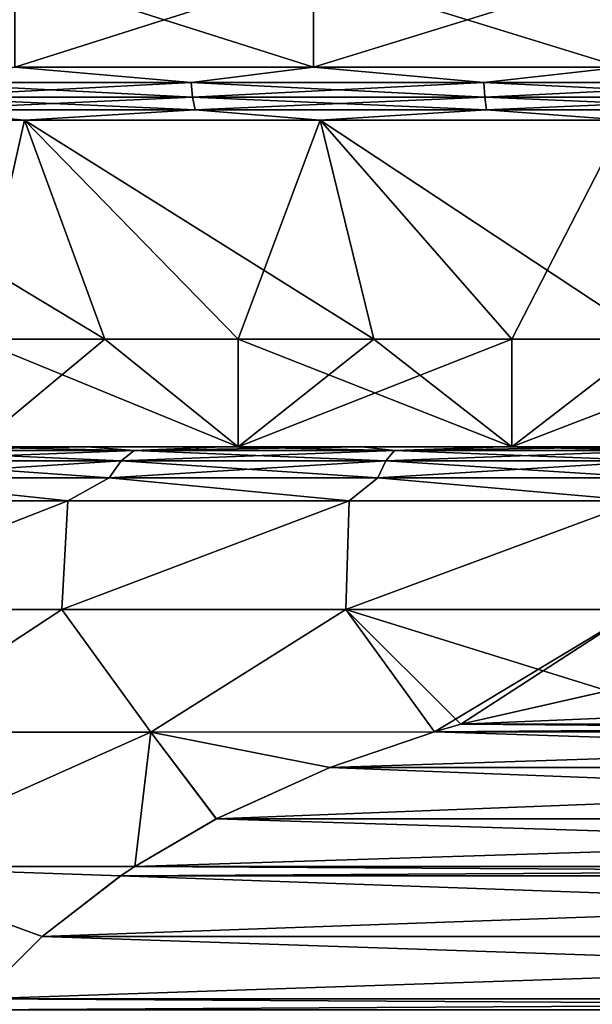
# Model space of a CAD drawing. Header units: millimetres. Extents: x -139 to 106, y -8 to 139.
# Tile 146 of 256: x -80.73 to -78.08, y 41.96 to 46.52. Entities that reach past the tile are written whole.
import ezdxf

# ---------------------------------------------------------------- set-up
doc = ezdxf.new("R2010")
doc.units = ezdxf.units.MM
doc.header["$LTSCALE"] = 53.842063
for name, color, linetype in [('182', 7, 'CONTINUOUS'), ('183', 7, 'CONTINUOUS'), ('184', 7, 'CONTINUOUS'), ('185', 7, 'CONTINUOUS'), ('186', 7, 'CONTINUOUS'), ('187', 7, 'CONTINUOUS'), ('188', 7, 'CONTINUOUS'), ('189', 7, 'CONTINUOUS'), ('394', 7, 'CONTINUOUS'), ('397', 7, 'CONTINUOUS'), ('401', 7, 'CONTINUOUS'), ('402', 7, 'CONTINUOUS'), ('405', 7, 'CONTINUOUS')]:
    doc.layers.add(name, color=color, linetype=linetype)

msp = doc.modelspace()

# ---------------------------------------------------------------- linework, layer by layer
at = {"layer": '182', "color": 7, "linetype": 'CONTINUOUS', "true_color": 0x009900}
for points in [[(-80.7552, 46.7379, -11.2202), (-79.3718, 46.7379, -11.6513), (-80.7552, 46.2969, -11.2202), (-80.7552, 46.7379, -11.2202)], [(-80.7552, 46.2969, -11.2202), (-79.3718, 46.7379, -11.6513), (-79.3718, 46.2969, -11.6513), (-80.7552, 46.2969, -11.2202)], [(-79.3718, 46.7379, -11.6513), (-77.9464, 46.7379, -11.9125), (-79.3718, 46.2969, -11.6513), (-79.3718, 46.7379, -11.6513)], [(-79.3718, 46.2969, -11.6513), (-77.9464, 46.7379, -11.9125), (-77.9464, 46.2969, -11.9125), (-79.3718, 46.2969, -11.6513)]]:
    msp.add_3dface(points, dxfattribs=at)
at = {"layer": '183', "color": 7, "linetype": 'CONTINUOUS', "true_color": 0x009900}
for points in [[(-79.3718, 46.7379, 11.6513), (-80.7553, 46.7379, 11.2202), (-79.3718, 46.2969, 11.6513), (-79.3718, 46.7379, 11.6513)], [(-79.3718, 46.2969, 11.6513), (-80.7553, 46.7379, 11.2202), (-80.7553, 46.2969, 11.2202), (-79.3718, 46.2969, 11.6513)], [(-77.9464, 46.7379, 11.9125), (-79.3718, 46.7379, 11.6513), (-77.9464, 46.2969, 11.9125), (-77.9464, 46.7379, 11.9125)], [(-77.9464, 46.2969, 11.9125), (-79.3718, 46.7379, 11.6513), (-79.3718, 46.2969, 11.6513), (-77.9464, 46.2969, 11.9125)]]:
    msp.add_3dface(points, dxfattribs=at)
at = {"layer": '184', "color": 7, "linetype": 'CONTINUOUS', "true_color": 0x009900}
for points in [[(-79.9392, 46.2258, 11.4877), (-80.7553, 46.2969, 11.2202), (-81.2496, 46.2258, 11.0107), (-79.9392, 46.2258, 11.4877)], [(-79.3718, 46.2969, 11.6513), (-80.7553, 46.2969, 11.2202), (-79.9392, 46.2258, 11.4877), (-79.3718, 46.2969, 11.6513)], [(-78.5823, 46.2258, 11.8093), (-79.3718, 46.2969, 11.6513), (-79.9392, 46.2258, 11.4877), (-78.5823, 46.2258, 11.8093)], [(-77.9464, 46.2969, 11.9125), (-79.3718, 46.2969, 11.6513), (-78.5823, 46.2258, 11.8093), (-77.9464, 46.2969, 11.9125)], [(-77.1972, 46.2258, 11.9711), (-77.9464, 46.2969, 11.9125), (-78.5823, 46.2258, 11.8093), (-77.1972, 46.2258, 11.9711)], [(-79.9392, 46.2258, 11.4877), (-81.2496, 46.2258, 11.0107), (-79.9319, 46.1585, 11.4634), (-79.9392, 46.2258, 11.4877)], [(-81.2496, 46.2258, 11.0107), (-81.2395, 46.1585, 10.9875), (-79.9319, 46.1585, 11.4634), (-81.2496, 46.2258, 11.0107)], [(-78.5823, 46.2258, 11.8093), (-79.9392, 46.2258, 11.4877), (-78.5779, 46.1585, 11.7843), (-78.5823, 46.2258, 11.8093)], [(-79.9392, 46.2258, 11.4877), (-79.9319, 46.1585, 11.4634), (-78.5779, 46.1585, 11.7843), (-79.9392, 46.2258, 11.4877)], [(-77.1972, 46.2258, 11.9711), (-78.5823, 46.2258, 11.8093), (-77.1958, 46.1585, 11.9459), (-77.1972, 46.2258, 11.9711)], [(-78.5823, 46.2258, 11.8093), (-78.5779, 46.1585, 11.7843), (-77.1958, 46.1585, 11.9459), (-78.5823, 46.2258, 11.8093)], [(-81.2235, 46.0991, 10.9502), (-79.9203, 46.0991, 11.4246), (-81.2395, 46.1585, 10.9875), (-81.2235, 46.0991, 10.9502)], [(-81.2395, 46.1585, 10.9875), (-79.9203, 46.0991, 11.4246), (-79.9319, 46.1585, 11.4634), (-81.2395, 46.1585, 10.9875)], [(-79.9203, 46.0991, 11.4246), (-78.5709, 46.0991, 11.7444), (-79.9319, 46.1585, 11.4634), (-79.9203, 46.0991, 11.4246)], [(-79.9319, 46.1585, 11.4634), (-78.5709, 46.0991, 11.7444), (-78.5779, 46.1585, 11.7843), (-79.9319, 46.1585, 11.4634)], [(-78.5709, 46.0991, 11.7444), (-77.1934, 46.0991, 11.9054), (-78.5779, 46.1585, 11.7843), (-78.5709, 46.0991, 11.7444)], [(-78.5779, 46.1585, 11.7843), (-77.1934, 46.0991, 11.9054), (-77.1958, 46.1585, 11.9459), (-78.5779, 46.1585, 11.7843)], [(-82.0172, 46.0512, 10.5122), (-80.7099, 46.0512, 11.1006), (-81.2235, 46.0991, 10.9502), (-82.0172, 46.0512, 10.5122)], [(-81.2235, 46.0991, 10.9502), (-80.7099, 46.0512, 11.1006), (-79.9203, 46.0991, 11.4246), (-81.2235, 46.0991, 10.9502)], [(-80.7099, 46.0512, 11.1006), (-79.3412, 46.0512, 11.5271), (-79.9203, 46.0991, 11.4246), (-80.7099, 46.0512, 11.1006)], [(-79.9203, 46.0991, 11.4246), (-79.3412, 46.0512, 11.5271), (-78.5709, 46.0991, 11.7444), (-79.9203, 46.0991, 11.4246)], [(-79.3412, 46.0512, 11.5271), (-77.931, 46.0512, 11.7855), (-78.5709, 46.0991, 11.7444), (-79.3412, 46.0512, 11.5271)], [(-78.5709, 46.0991, 11.7444), (-77.931, 46.0512, 11.7855), (-77.1934, 46.0991, 11.9054), (-78.5709, 46.0991, 11.7444)]]:
    msp.add_3dface(points, dxfattribs=at)
at = {"layer": '185', "color": 7, "linetype": 'CONTINUOUS', "true_color": 0x009900}
for points in [[(-81.2496, 46.2258, -11.0107), (-80.7552, 46.2969, -11.2202), (-79.9392, 46.2258, -11.4877), (-81.2496, 46.2258, -11.0107)], [(-80.7552, 46.2969, -11.2202), (-79.3718, 46.2969, -11.6513), (-79.9392, 46.2258, -11.4877), (-80.7552, 46.2969, -11.2202)], [(-79.9392, 46.2258, -11.4877), (-79.3718, 46.2969, -11.6513), (-78.5823, 46.2258, -11.8093), (-79.9392, 46.2258, -11.4877)], [(-79.3718, 46.2969, -11.6513), (-77.9464, 46.2969, -11.9125), (-78.5823, 46.2258, -11.8093), (-79.3718, 46.2969, -11.6513)], [(-78.5823, 46.2258, -11.8093), (-77.9464, 46.2969, -11.9125), (-77.1972, 46.2258, -11.9711), (-78.5823, 46.2258, -11.8093)], [(-81.2496, 46.2258, -11.0107), (-79.9392, 46.2258, -11.4877), (-81.2395, 46.1585, -10.9875), (-81.2496, 46.2258, -11.0107)], [(-79.9392, 46.2258, -11.4877), (-79.9319, 46.1585, -11.4634), (-81.2395, 46.1585, -10.9875), (-79.9392, 46.2258, -11.4877)], [(-79.9392, 46.2258, -11.4877), (-78.5823, 46.2258, -11.8093), (-79.9319, 46.1585, -11.4634), (-79.9392, 46.2258, -11.4877)], [(-78.5823, 46.2258, -11.8093), (-78.5779, 46.1585, -11.7843), (-79.9319, 46.1585, -11.4634), (-78.5823, 46.2258, -11.8093)], [(-78.5823, 46.2258, -11.8093), (-77.1972, 46.2258, -11.9711), (-78.5779, 46.1585, -11.7843), (-78.5823, 46.2258, -11.8093)], [(-77.1972, 46.2258, -11.9711), (-77.1958, 46.1585, -11.9459), (-78.5779, 46.1585, -11.7843), (-77.1972, 46.2258, -11.9711)], [(-79.9319, 46.1585, -11.4634), (-81.2235, 46.0991, -10.9502), (-81.2395, 46.1585, -10.9875), (-79.9319, 46.1585, -11.4634)], [(-79.9203, 46.0991, -11.4246), (-81.2235, 46.0991, -10.9502), (-79.9319, 46.1585, -11.4634), (-79.9203, 46.0991, -11.4246)], [(-78.5779, 46.1585, -11.7843), (-79.9203, 46.0991, -11.4246), (-79.9319, 46.1585, -11.4634), (-78.5779, 46.1585, -11.7843)], [(-78.5709, 46.0991, -11.7444), (-79.9203, 46.0991, -11.4246), (-78.5779, 46.1585, -11.7843), (-78.5709, 46.0991, -11.7444)], [(-77.1958, 46.1585, -11.9459), (-78.5709, 46.0991, -11.7444), (-78.5779, 46.1585, -11.7843), (-77.1958, 46.1585, -11.9459)], [(-77.1934, 46.0991, -11.9054), (-78.5709, 46.0991, -11.7444), (-77.1958, 46.1585, -11.9459), (-77.1934, 46.0991, -11.9054)], [(-80.7099, 46.0512, -11.1006), (-82.0172, 46.0512, -10.5122), (-81.2235, 46.0991, -10.9502), (-80.7099, 46.0512, -11.1006)], [(-79.9203, 46.0991, -11.4246), (-80.7099, 46.0512, -11.1006), (-81.2235, 46.0991, -10.9502), (-79.9203, 46.0991, -11.4246)], [(-79.3412, 46.0512, -11.5271), (-80.7099, 46.0512, -11.1006), (-79.9203, 46.0991, -11.4246), (-79.3412, 46.0512, -11.5271)], [(-78.5709, 46.0991, -11.7444), (-79.3412, 46.0512, -11.5271), (-79.9203, 46.0991, -11.4246), (-78.5709, 46.0991, -11.7444)], [(-77.931, 46.0512, -11.7855), (-79.3412, 46.0512, -11.5271), (-78.5709, 46.0991, -11.7444), (-77.931, 46.0512, -11.7855)], [(-77.1934, 46.0991, -11.9054), (-77.931, 46.0512, -11.7855), (-78.5709, 46.0991, -11.7444), (-77.1934, 46.0991, -11.9054)]]:
    msp.add_3dface(points, dxfattribs=at)
at = {"layer": '186', "color": 7, "linetype": 'CONTINUOUS', "true_color": 0x009900}
for points in [[(-82.0172, 46.0512, -10.5122), (-80.7099, 46.0512, -11.1006), (-80.9386, 45.0379, -9.4329), (-82.0172, 46.0512, -10.5122)], [(-80.9386, 45.0379, -9.4329), (-80.7099, 46.0512, -11.1006), (-80.3379, 45.0379, -9.6929), (-80.9386, 45.0379, -9.4329)], [(-80.7099, 46.0512, -11.1006), (-79.3412, 46.0512, -11.5271), (-79.7214, 45.0379, -9.9148), (-80.7099, 46.0512, -11.1006)], [(-80.3379, 45.0379, -9.6929), (-80.7099, 46.0512, -11.1006), (-79.7214, 45.0379, -9.9148), (-80.3379, 45.0379, -9.6929)], [(-79.7214, 45.0379, -9.9148), (-79.3412, 46.0512, -11.5271), (-79.0926, 45.0379, -10.0975), (-79.7214, 45.0379, -9.9148)], [(-79.3412, 46.0512, -11.5271), (-77.931, 46.0512, -11.7855), (-78.4536, 45.0379, -10.2403), (-79.3412, 46.0512, -11.5271)], [(-79.0926, 45.0379, -10.0975), (-79.3412, 46.0512, -11.5271), (-78.4536, 45.0379, -10.2403), (-79.0926, 45.0379, -10.0975)], [(-78.4536, 45.0379, -10.2403), (-77.931, 46.0512, -11.7855), (-77.8064, 45.0379, -10.3428), (-78.4536, 45.0379, -10.2403)]]:
    msp.add_3dface(points, dxfattribs=at)
at = {"layer": '187', "color": 7, "linetype": 'CONTINUOUS', "true_color": 0x009900}
for points in [[(-80.7099, 46.0512, 11.1006), (-82.0172, 46.0512, 10.5122), (-80.3379, 45.0379, 9.6929), (-80.7099, 46.0512, 11.1006)], [(-80.3379, 45.0379, 9.6929), (-82.0172, 46.0512, 10.5122), (-80.9386, 45.0379, 9.4329), (-80.3379, 45.0379, 9.6929)], [(-79.3412, 46.0512, 11.5271), (-80.7099, 46.0512, 11.1006), (-79.0926, 45.0379, 10.0975), (-79.3412, 46.0512, 11.5271)], [(-79.0926, 45.0379, 10.0975), (-80.7099, 46.0512, 11.1006), (-79.7214, 45.0379, 9.9148), (-79.0926, 45.0379, 10.0975)], [(-79.7214, 45.0379, 9.9148), (-80.7099, 46.0512, 11.1006), (-80.3379, 45.0379, 9.6929), (-79.7214, 45.0379, 9.9148)], [(-77.931, 46.0512, 11.7855), (-79.3412, 46.0512, 11.5271), (-77.8064, 45.0379, 10.3428), (-77.931, 46.0512, 11.7855)], [(-77.8064, 45.0379, 10.3428), (-79.3412, 46.0512, 11.5271), (-78.4536, 45.0379, 10.2403), (-77.8064, 45.0379, 10.3428)], [(-78.4536, 45.0379, 10.2403), (-79.3412, 46.0512, 11.5271), (-79.0926, 45.0379, 10.0975), (-78.4536, 45.0379, 10.2403)]]:
    msp.add_3dface(points, dxfattribs=at)
at = {"layer": '188', "color": 7, "linetype": 'CONTINUOUS', "true_color": 0x009900}
for points in [[(-79.7215, 44.5379, 9.9148), (-80.9386, 45.0379, 9.4329), (-80.9388, 44.5379, 9.4328), (-79.7215, 44.5379, 9.9148)], [(-80.3379, 45.0379, 9.6929), (-80.9386, 45.0379, 9.4329), (-79.7215, 44.5379, 9.9148), (-80.3379, 45.0379, 9.6929)], [(-79.7214, 45.0379, 9.9148), (-80.3379, 45.0379, 9.6929), (-79.7215, 44.5379, 9.9148), (-79.7214, 45.0379, 9.9148)], [(-78.4535, 44.5379, 10.2403), (-79.7214, 45.0379, 9.9148), (-79.7215, 44.5379, 9.9148), (-78.4535, 44.5379, 10.2403)], [(-79.0926, 45.0379, 10.0975), (-79.7214, 45.0379, 9.9148), (-78.4535, 44.5379, 10.2403), (-79.0926, 45.0379, 10.0975)], [(-78.4536, 45.0379, 10.2403), (-79.0926, 45.0379, 10.0975), (-78.4535, 44.5379, 10.2403), (-78.4536, 45.0379, 10.2403)], [(-77.8064, 45.0379, 10.3428), (-78.4536, 45.0379, 10.2403), (-78.4535, 44.5379, 10.2403), (-77.8064, 45.0379, 10.3428)], [(-77.1546, 44.5379, 10.4044), (-77.8064, 45.0379, 10.3428), (-78.4535, 44.5379, 10.2403), (-77.1546, 44.5379, 10.4044)]]:
    msp.add_3dface(points, dxfattribs=at)
at = {"layer": '189', "color": 7, "linetype": 'CONTINUOUS', "true_color": 0x009900}
for points in [[(-80.9386, 45.0379, -9.4329), (-80.3379, 45.0379, -9.6929), (-80.9388, 44.5379, -9.4328), (-80.9386, 45.0379, -9.4329)], [(-80.9388, 44.5379, -9.4328), (-80.3379, 45.0379, -9.6929), (-79.7215, 44.5379, -9.9148), (-80.9388, 44.5379, -9.4328)], [(-80.3379, 45.0379, -9.6929), (-79.7214, 45.0379, -9.9148), (-79.7215, 44.5379, -9.9148), (-80.3379, 45.0379, -9.6929)], [(-79.7214, 45.0379, -9.9148), (-79.0926, 45.0379, -10.0975), (-79.7215, 44.5379, -9.9148), (-79.7214, 45.0379, -9.9148)], [(-79.0926, 45.0379, -10.0975), (-78.4536, 45.0379, -10.2403), (-79.7215, 44.5379, -9.9148), (-79.0926, 45.0379, -10.0975)], [(-79.7215, 44.5379, -9.9148), (-78.4536, 45.0379, -10.2403), (-78.4535, 44.5379, -10.2403), (-79.7215, 44.5379, -9.9148)], [(-78.4536, 45.0379, -10.2403), (-77.8064, 45.0379, -10.3428), (-78.4535, 44.5379, -10.2403), (-78.4536, 45.0379, -10.2403)], [(-77.8064, 45.0379, -10.3428), (-77.1547, 45.0379, -10.4044), (-78.4535, 44.5379, -10.2403), (-77.8064, 45.0379, -10.3428)], [(-78.4535, 44.5379, -10.2403), (-77.1547, 45.0379, -10.4044), (-77.1546, 44.5379, -10.4044), (-78.4535, 44.5379, -10.2403)]]:
    msp.add_3dface(points, dxfattribs=at)
at = {"layer": '394', "linetype": 'CONTINUOUS'}
for points in [[(-80.4198, 44.5379, 9.8978), (-80.9388, 44.5379, 9.4328), (-81.0337, 44.5379, 9.6321), (-80.4198, 44.5379, 9.8978)], [(-81.0337, 44.5379, -9.6321), (-80.9388, 44.5379, -9.4328), (-80.4198, 44.5379, -9.8978), (-81.0337, 44.5379, -9.6321)], [(-79.7215, 44.5379, 9.9148), (-80.9388, 44.5379, 9.4328), (-79.7904, 44.5379, 10.1245), (-79.7215, 44.5379, 9.9148)], [(-79.7904, 44.5379, 10.1245), (-80.9388, 44.5379, 9.4328), (-80.4198, 44.5379, 9.8978), (-79.7904, 44.5379, 10.1245)], [(-80.9388, 44.5379, -9.4328), (-79.7215, 44.5379, -9.9148), (-80.4198, 44.5379, -9.8978), (-80.9388, 44.5379, -9.4328)], [(-80.4198, 44.5379, -9.8978), (-79.7215, 44.5379, -9.9148), (-79.7904, 44.5379, -10.1245), (-80.4198, 44.5379, -9.8978)], [(-79.148, 44.5379, 10.3112), (-79.7215, 44.5379, 9.9148), (-79.7904, 44.5379, 10.1245), (-79.148, 44.5379, 10.3112)], [(-79.7904, 44.5379, -10.1245), (-79.7215, 44.5379, -9.9148), (-79.148, 44.5379, -10.3112), (-79.7904, 44.5379, -10.1245)], [(-78.4535, 44.5379, 10.2403), (-79.7215, 44.5379, 9.9148), (-78.4951, 44.5379, 10.4571), (-78.4535, 44.5379, 10.2403)], [(-78.4951, 44.5379, 10.4571), (-79.7215, 44.5379, 9.9148), (-79.148, 44.5379, 10.3112), (-78.4951, 44.5379, 10.4571)], [(-79.7215, 44.5379, -9.9148), (-78.4535, 44.5379, -10.2403), (-79.148, 44.5379, -10.3112), (-79.7215, 44.5379, -9.9148)], [(-79.148, 44.5379, -10.3112), (-78.4535, 44.5379, -10.2403), (-78.4951, 44.5379, -10.4571), (-79.148, 44.5379, -10.3112)], [(-77.8341, 44.5379, 10.5618), (-78.4535, 44.5379, 10.2403), (-78.4951, 44.5379, 10.4571), (-77.8341, 44.5379, 10.5618)], [(-78.4951, 44.5379, -10.4571), (-78.4535, 44.5379, -10.2403), (-77.834, 44.5379, -10.5618), (-78.4951, 44.5379, -10.4571)], [(-77.1546, 44.5379, 10.4044), (-78.4535, 44.5379, 10.2403), (-77.1678, 44.5379, 10.6248), (-77.1546, 44.5379, 10.4044)], [(-77.1678, 44.5379, 10.6248), (-78.4535, 44.5379, 10.2403), (-77.8341, 44.5379, 10.5618), (-77.1678, 44.5379, 10.6248)], [(-78.4535, 44.5379, -10.2403), (-77.1546, 44.5379, -10.4044), (-77.834, 44.5379, -10.5618), (-78.4535, 44.5379, -10.2403)]]:
    msp.add_3dface(points, dxfattribs=at)
at = {"layer": '397', "linetype": 'CONTINUOUS'}
for points in [[(-80.5367, 43.7847, -11.0907), (-81.7969, 43.7847, -10.5471), (-80.5096, 44.2879, -10.5724), (-80.5367, 43.7847, -11.0907)], [(-80.5096, 44.2879, -10.5724), (-81.7969, 43.7847, -10.5471), (-81.7547, 44.2879, -10.012), (-80.5096, 44.2879, -10.5724)], [(-81.7969, 43.7847, 10.5471), (-80.5367, 43.7847, 11.0907), (-80.5096, 44.2879, 10.5724), (-81.7969, 43.7847, 10.5471)], [(-81.7547, 44.2879, 10.012), (-81.7969, 43.7847, 10.5471), (-80.5096, 44.2879, 10.5724), (-81.7547, 44.2879, 10.012)], [(-79.2218, 43.7847, -11.4843), (-80.5367, 43.7847, -11.0907), (-79.206, 44.2879, -10.9786), (-79.2218, 43.7847, -11.4843)], [(-79.206, 44.2879, -10.9786), (-80.5367, 43.7847, -11.0907), (-80.5096, 44.2879, -10.5724), (-79.206, 44.2879, -10.9786)], [(-80.5367, 43.7847, 11.0907), (-79.2218, 43.7847, 11.4843), (-79.206, 44.2879, 10.9786), (-80.5367, 43.7847, 11.0907)], [(-80.5096, 44.2879, 10.5724), (-80.5367, 43.7847, 11.0907), (-79.206, 44.2879, 10.9786), (-80.5096, 44.2879, 10.5724)], [(-77.8702, 43.7847, -11.7227), (-79.2218, 43.7847, -11.4843), (-77.8629, 44.2879, -11.2247), (-77.8702, 43.7847, -11.7227)], [(-77.8629, 44.2879, -11.2247), (-79.2218, 43.7847, -11.4843), (-79.206, 44.2879, -10.9786), (-77.8629, 44.2879, -11.2247)], [(-79.2218, 43.7847, 11.4843), (-77.8702, 43.7847, 11.7227), (-77.8629, 44.2879, 11.2247), (-79.2218, 43.7847, 11.4843)], [(-79.206, 44.2879, 10.9786), (-79.2218, 43.7847, 11.4843), (-77.8629, 44.2879, 11.2247), (-79.206, 44.2879, 10.9786)], [(-81.7969, 43.7847, 10.5471), (-81.4015, 43.216, 11.1964), (-80.5367, 43.7847, 11.0907), (-81.7969, 43.7847, 10.5471)], [(-80.5367, 43.7847, -11.0907), (-81.4015, 43.216, -11.1965), (-81.7969, 43.7847, -10.5471), (-80.5367, 43.7847, -11.0907)], [(-81.4015, 43.216, 11.1964), (-80.1256, 43.216, 11.6722), (-80.5367, 43.7847, 11.0907), (-81.4015, 43.216, 11.1964)], [(-80.1256, 43.216, -11.6722), (-81.4015, 43.216, -11.1965), (-80.5367, 43.7847, -11.0907), (-80.1256, 43.216, -11.6722)], [(-80.5367, 43.7847, 11.0907), (-80.1256, 43.216, 11.6722), (-79.2218, 43.7847, 11.4843), (-80.5367, 43.7847, 11.0907)], [(-79.2218, 43.7847, -11.4843), (-80.1256, 43.216, -11.6722), (-80.5367, 43.7847, -11.0907), (-79.2218, 43.7847, -11.4843)], [(-80.1256, 43.216, 11.6722), (-78.8112, 43.2188, 12), (-79.2218, 43.7847, 11.4843), (-80.1256, 43.216, 11.6722)], [(-78.8111, 43.2188, -12), (-80.1256, 43.216, -11.6722), (-79.2218, 43.7847, -11.4843), (-78.8111, 43.2188, -12)], [(-78.8112, 43.2188, 12), (-78.6903, 43.2536, 12), (-79.2218, 43.7847, 11.4843), (-78.8112, 43.2188, 12)], [(-79.2218, 43.7847, 11.4843), (-78.6903, 43.2536, 12), (-78.0098, 43.4075, 12), (-79.2218, 43.7847, 11.4843)], [(-77.8702, 43.7847, -11.7227), (-78.8111, 43.2188, -12), (-79.2218, 43.7847, -11.4843), (-77.8702, 43.7847, -11.7227)], [(-77.8702, 43.7847, 11.7227), (-79.2218, 43.7847, 11.4843), (-78.0098, 43.4075, 12), (-77.8702, 43.7847, 11.7227)], [(-78.6896, 43.2538, -12), (-78.8111, 43.2188, -12), (-77.8702, 43.7847, -11.7227), (-78.6896, 43.2538, -12)], [(-78.0092, 43.4076, -12), (-78.6896, 43.2538, -12), (-77.8702, 43.7847, -11.7227), (-78.0092, 43.4076, -12)], [(-81.5183, 42.5939, 11.5115), (-80.1996, 42.5948, 12), (-80.1256, 43.216, 11.6722), (-81.5183, 42.5939, 11.5115)], [(-81.4015, 43.216, 11.1964), (-81.5183, 42.5939, 11.5115), (-80.1256, 43.216, 11.6722), (-81.4015, 43.216, 11.1964)], [(-81.4015, 43.216, -11.1965), (-80.1256, 43.216, -11.6722), (-81.5183, 42.5939, -11.5115), (-81.4015, 43.216, -11.1965)], [(-80.1256, 43.216, -11.6722), (-80.1996, 42.5948, -12), (-81.5183, 42.5939, -11.5115), (-80.1256, 43.216, -11.6722)], [(-80.1996, 42.5948, 12), (-79.8219, 42.8152, 12), (-80.1256, 43.216, 11.6722), (-80.1996, 42.5948, 12)], [(-80.1996, 42.5948, -12), (-80.1256, 43.216, -11.6722), (-79.8212, 42.8156, -12), (-80.1996, 42.5948, -12)], [(-78.8112, 43.2188, 12), (-80.1256, 43.216, 11.6722), (-79.2966, 43.0527, 12), (-78.8112, 43.2188, 12)], [(-80.1256, 43.216, -11.6722), (-78.8111, 43.2188, -12), (-79.2959, 43.053, -12), (-80.1256, 43.216, -11.6722)], [(-80.1256, 43.216, 11.6722), (-79.8219, 42.8152, 12), (-79.2966, 43.0527, 12), (-80.1256, 43.216, 11.6722)], [(-79.8212, 42.8156, -12), (-80.1256, 43.216, -11.6722), (-79.2959, 43.053, -12), (-79.8212, 42.8156, -12)], [(-80.1996, 42.5948, 12), (-81.5183, 42.5939, 11.5115), (-80.2654, 42.5509, 12), (-80.1996, 42.5948, 12)], [(-80.1996, 42.5948, -12), (-80.2648, 42.5513, -12), (-81.5183, 42.5939, -11.5115), (-80.1996, 42.5948, -12)], [(-81.5183, 42.5939, 11.5115), (-80.9172, 41.9813, 12), (-80.6289, 42.2699, 12), (-81.5183, 42.5939, 11.5115)], [(-80.2654, 42.5509, 12), (-81.5183, 42.5939, 11.5115), (-80.6289, 42.2699, 12), (-80.2654, 42.5509, 12)], [(-80.6285, 42.2703, -12), (-80.9169, 41.9816, -12), (-81.5183, 42.5939, -11.5115), (-80.6285, 42.2703, -12)], [(-80.2648, 42.5513, -12), (-80.6285, 42.2703, -12), (-81.5183, 42.5939, -11.5115), (-80.2648, 42.5513, -12)]]:
    msp.add_3dface(points, dxfattribs=at)
at = {"layer": '401', "linetype": 'CONTINUOUS'}
for points in [[(-80.2025, 44.5217, 10.1726), (-81.0337, 44.5379, 9.6321), (-81.3585, 44.5217, 9.674), (-80.2025, 44.5217, 10.1726)], [(-81.0337, 44.5379, -9.6321), (-80.4198, 44.5379, -9.8978), (-81.3585, 44.5217, -9.674), (-81.0337, 44.5379, -9.6321)], [(-81.3585, 44.5217, -9.674), (-80.4198, 44.5379, -9.8978), (-80.2025, 44.5217, -10.1726), (-81.3585, 44.5217, -9.674)], [(-80.4198, 44.5379, 9.8978), (-81.0337, 44.5379, 9.6321), (-80.2025, 44.5217, 10.1726), (-80.4198, 44.5379, 9.8978)], [(-79.7904, 44.5379, 10.1245), (-80.4198, 44.5379, 9.8978), (-80.2025, 44.5217, 10.1726), (-79.7904, 44.5379, 10.1245)], [(-80.4198, 44.5379, -9.8978), (-79.7904, 44.5379, -10.1245), (-80.2025, 44.5217, -10.1726), (-80.4198, 44.5379, -9.8978)], [(-78.9965, 44.5217, 10.5337), (-79.7904, 44.5379, 10.1245), (-80.2025, 44.5217, 10.1726), (-78.9965, 44.5217, 10.5337)], [(-79.7904, 44.5379, -10.1245), (-79.148, 44.5379, -10.3112), (-80.2025, 44.5217, -10.1726), (-79.7904, 44.5379, -10.1245)], [(-80.2025, 44.5217, -10.1726), (-79.148, 44.5379, -10.3112), (-78.9965, 44.5217, -10.5337), (-80.2025, 44.5217, -10.1726)], [(-79.148, 44.5379, 10.3112), (-79.7904, 44.5379, 10.1245), (-78.9965, 44.5217, 10.5337), (-79.148, 44.5379, 10.3112)], [(-78.4951, 44.5379, 10.4571), (-79.148, 44.5379, 10.3112), (-78.9965, 44.5217, 10.5337), (-78.4951, 44.5379, 10.4571)], [(-79.148, 44.5379, -10.3112), (-78.4951, 44.5379, -10.4571), (-78.9965, 44.5217, -10.5337), (-79.148, 44.5379, -10.3112)], [(-77.7568, 44.5217, 10.7523), (-78.4951, 44.5379, 10.4571), (-78.9965, 44.5217, 10.5337), (-77.7568, 44.5217, 10.7523)], [(-78.4951, 44.5379, -10.4571), (-77.834, 44.5379, -10.5618), (-78.9965, 44.5217, -10.5337), (-78.4951, 44.5379, -10.4571)], [(-78.9965, 44.5217, -10.5337), (-77.834, 44.5379, -10.5618), (-77.7568, 44.5217, -10.7523), (-78.9965, 44.5217, -10.5337)], [(-77.8341, 44.5379, 10.5618), (-78.4951, 44.5379, 10.4571), (-77.7568, 44.5217, 10.7523), (-77.8341, 44.5379, 10.5618)], [(-80.262, 44.4733, 10.3361), (-81.3585, 44.5217, 9.674), (-81.4366, 44.4733, 9.8295), (-80.262, 44.4733, 10.3361)], [(-81.3585, 44.5217, -9.674), (-80.2025, 44.5217, -10.1726), (-81.4366, 44.4733, -9.8295), (-81.3585, 44.5217, -9.674)], [(-81.4366, 44.4733, -9.8295), (-80.2025, 44.5217, -10.1726), (-80.262, 44.4733, -10.3361), (-81.4366, 44.4733, -9.8295)], [(-80.2025, 44.5217, 10.1726), (-81.3585, 44.5217, 9.674), (-80.262, 44.4733, 10.3361), (-80.2025, 44.5217, 10.1726)], [(-79.0367, 44.4733, 10.703), (-80.2025, 44.5217, 10.1726), (-80.262, 44.4733, 10.3361), (-79.0367, 44.4733, 10.703)], [(-80.2025, 44.5217, -10.1726), (-78.9965, 44.5217, -10.5337), (-80.262, 44.4733, -10.3361), (-80.2025, 44.5217, -10.1726)], [(-80.262, 44.4733, -10.3361), (-78.9965, 44.5217, -10.5337), (-79.0367, 44.4733, -10.703), (-80.262, 44.4733, -10.3361)], [(-78.9965, 44.5217, 10.5337), (-80.2025, 44.5217, 10.1726), (-79.0367, 44.4733, 10.703), (-78.9965, 44.5217, 10.5337)], [(-77.777, 44.4733, 10.9251), (-78.9965, 44.5217, 10.5337), (-79.0367, 44.4733, 10.703), (-77.777, 44.4733, 10.9251)], [(-78.9965, 44.5217, -10.5337), (-77.7568, 44.5217, -10.7523), (-79.0367, 44.4733, -10.703), (-78.9965, 44.5217, -10.5337)], [(-79.0367, 44.4733, -10.703), (-77.7568, 44.5217, -10.7523), (-77.777, 44.4733, -10.9251), (-79.0367, 44.4733, -10.703)], [(-77.7568, 44.5217, 10.7523), (-78.9965, 44.5217, 10.5337), (-77.777, 44.4733, 10.9251), (-77.7568, 44.5217, 10.7523)], [(-80.3176, 44.3944, 10.4888), (-81.4366, 44.4733, 9.8295), (-81.5095, 44.3944, 9.9747), (-80.3176, 44.3944, 10.4888)], [(-81.4366, 44.4733, -9.8295), (-80.262, 44.4733, -10.3361), (-81.5095, 44.3944, -9.9747), (-81.4366, 44.4733, -9.8295)], [(-81.5095, 44.3944, -9.9747), (-80.262, 44.4733, -10.3361), (-80.3176, 44.3944, -10.4888), (-81.5095, 44.3944, -9.9747)], [(-80.262, 44.4733, 10.3361), (-81.4366, 44.4733, 9.8295), (-80.3176, 44.3944, 10.4888), (-80.262, 44.4733, 10.3361)], [(-79.0741, 44.3944, 10.8611), (-80.262, 44.4733, 10.3361), (-80.3176, 44.3944, 10.4888), (-79.0741, 44.3944, 10.8611)], [(-80.262, 44.4733, -10.3361), (-79.0367, 44.4733, -10.703), (-80.3176, 44.3944, -10.4888), (-80.262, 44.4733, -10.3361)], [(-80.3176, 44.3944, -10.4888), (-79.0367, 44.4733, -10.703), (-79.0741, 44.3944, -10.8611), (-80.3176, 44.3944, -10.4888)], [(-79.0367, 44.4733, 10.703), (-80.262, 44.4733, 10.3361), (-79.0741, 44.3944, 10.8611), (-79.0367, 44.4733, 10.703)], [(-77.7958, 44.3944, 11.0865), (-79.0367, 44.4733, 10.703), (-79.0741, 44.3944, 10.8611), (-77.7958, 44.3944, 11.0865)], [(-79.0367, 44.4733, -10.703), (-77.777, 44.4733, -10.9251), (-79.0741, 44.3944, -10.8611), (-79.0367, 44.4733, -10.703)], [(-79.0741, 44.3944, -10.8611), (-77.777, 44.4733, -10.9251), (-77.7958, 44.3944, -11.0865), (-79.0741, 44.3944, -10.8611)], [(-77.777, 44.4733, 10.9251), (-79.0367, 44.4733, 10.703), (-77.7958, 44.3944, 11.0865), (-77.777, 44.4733, 10.9251)], [(-80.5096, 44.2879, -10.5724), (-81.7547, 44.2879, -10.012), (-81.5095, 44.3944, -9.9747), (-80.5096, 44.2879, -10.5724)], [(-81.7547, 44.2879, 10.012), (-80.5096, 44.2879, 10.5724), (-81.5095, 44.3944, 9.9747), (-81.7547, 44.2879, 10.012)], [(-80.5096, 44.2879, -10.5724), (-81.5095, 44.3944, -9.9747), (-80.3176, 44.3944, -10.4888), (-80.5096, 44.2879, -10.5724)], [(-80.5096, 44.2879, 10.5724), (-80.3176, 44.3944, 10.4888), (-81.5095, 44.3944, 9.9747), (-80.5096, 44.2879, 10.5724)], [(-79.206, 44.2879, -10.9786), (-80.5096, 44.2879, -10.5724), (-80.3176, 44.3944, -10.4888), (-79.206, 44.2879, -10.9786)], [(-80.5096, 44.2879, 10.5724), (-79.206, 44.2879, 10.9786), (-80.3176, 44.3944, 10.4888), (-80.5096, 44.2879, 10.5724)], [(-79.206, 44.2879, -10.9786), (-80.3176, 44.3944, -10.4888), (-79.0741, 44.3944, -10.8611), (-79.206, 44.2879, -10.9786)], [(-79.206, 44.2879, 10.9786), (-79.0741, 44.3944, 10.8611), (-80.3176, 44.3944, 10.4888), (-79.206, 44.2879, 10.9786)], [(-77.8629, 44.2879, -11.2247), (-79.206, 44.2879, -10.9786), (-79.0741, 44.3944, -10.8611), (-77.8629, 44.2879, -11.2247)], [(-79.206, 44.2879, 10.9786), (-77.8629, 44.2879, 11.2247), (-79.0741, 44.3944, 10.8611), (-79.206, 44.2879, 10.9786)], [(-77.8629, 44.2879, -11.2247), (-79.0741, 44.3944, -10.8611), (-77.7958, 44.3944, -11.0865), (-77.8629, 44.2879, -11.2247)], [(-77.8629, 44.2879, 11.2247), (-77.7958, 44.3944, 11.0865), (-79.0741, 44.3944, 10.8611), (-77.8629, 44.2879, 11.2247)]]:
    msp.add_3dface(points, dxfattribs=at)
at = {"layer": '402', "linetype": 'CONTINUOUS'}
for points in [[(-78.6903, 43.2536, 12), (-74.3104, 43.2538, 12), (-78.0098, 43.4075, 12), (-78.6903, 43.2536, 12)], [(-74.1889, 43.2188, 12), (-74.3104, 43.2538, 12), (-78.8112, 43.2188, 12), (-74.1889, 43.2188, 12)], [(-78.8112, 43.2188, 12), (-74.3104, 43.2538, 12), (-78.6903, 43.2536, 12), (-78.8112, 43.2188, 12)], [(-73.7041, 43.053, 12), (-74.1889, 43.2188, 12), (-79.2966, 43.0527, 12), (-73.7041, 43.053, 12)], [(-74.1889, 43.2188, 12), (-78.8112, 43.2188, 12), (-79.2966, 43.0527, 12), (-74.1889, 43.2188, 12)], [(-79.8219, 42.8152, 12), (-73.1788, 42.8156, 12), (-79.2966, 43.0527, 12), (-79.8219, 42.8152, 12)], [(-73.1788, 42.8156, 12), (-73.7041, 43.053, 12), (-79.2966, 43.0527, 12), (-73.1788, 42.8156, 12)], [(-72.8004, 42.5948, 12), (-73.1788, 42.8156, 12), (-80.1996, 42.5948, 12), (-72.8004, 42.5948, 12)], [(-80.1996, 42.5948, 12), (-73.1788, 42.8156, 12), (-79.8219, 42.8152, 12), (-80.1996, 42.5948, 12)], [(-72.7352, 42.5513, 12), (-72.8004, 42.5948, 12), (-80.2654, 42.5509, 12), (-72.7352, 42.5513, 12)], [(-72.8004, 42.5948, 12), (-80.1996, 42.5948, 12), (-80.2654, 42.5509, 12), (-72.8004, 42.5948, 12)], [(-72.3715, 42.2703, 12), (-80.2654, 42.5509, 12), (-80.6289, 42.2699, 12), (-72.3715, 42.2703, 12)], [(-72.3715, 42.2703, 12), (-72.7352, 42.5513, 12), (-80.2654, 42.5509, 12), (-72.3715, 42.2703, 12)], [(-80.9172, 41.9813, 12), (-72.0831, 41.9816, 12), (-80.6289, 42.2699, 12), (-80.9172, 41.9813, 12)], [(-72.0831, 41.9816, 12), (-72.3715, 42.2703, 12), (-80.6289, 42.2699, 12), (-72.0831, 41.9816, 12)], [(-72.0394, 41.9303, 12), (-72.0831, 41.9816, 12), (-80.9606, 41.9303, 12), (-72.0394, 41.9303, 12)], [(-80.9606, 41.9303, 12), (-72.0831, 41.9816, 12), (-80.9172, 41.9813, 12), (-80.9606, 41.9303, 12)]]:
    msp.add_3dface(points, dxfattribs=at)
at = {"layer": '405', "linetype": 'CONTINUOUS'}
for points in [[(-74.9902, 43.4075, -12), (-78.6896, 43.2538, -12), (-78.0092, 43.4076, -12), (-74.9902, 43.4075, -12)], [(-74.9902, 43.4075, -12), (-74.3097, 43.2536, -12), (-78.6896, 43.2538, -12), (-74.9902, 43.4075, -12)], [(-74.1888, 43.2188, -12), (-78.8111, 43.2188, -12), (-78.6896, 43.2538, -12), (-74.1888, 43.2188, -12)], [(-74.3097, 43.2536, -12), (-74.1888, 43.2188, -12), (-78.6896, 43.2538, -12), (-74.3097, 43.2536, -12)], [(-78.8111, 43.2188, -12), (-73.7034, 43.0527, -12), (-79.2959, 43.053, -12), (-78.8111, 43.2188, -12)], [(-74.1888, 43.2188, -12), (-73.7034, 43.0527, -12), (-78.8111, 43.2188, -12), (-74.1888, 43.2188, -12)], [(-73.7034, 43.0527, -12), (-79.8212, 42.8156, -12), (-79.2959, 43.053, -12), (-73.7034, 43.0527, -12)], [(-73.7034, 43.0527, -12), (-73.1781, 42.8152, -12), (-79.8212, 42.8156, -12), (-73.7034, 43.0527, -12)], [(-72.8004, 42.5948, -12), (-80.1996, 42.5948, -12), (-79.8212, 42.8156, -12), (-72.8004, 42.5948, -12)], [(-73.1781, 42.8152, -12), (-72.8004, 42.5948, -12), (-79.8212, 42.8156, -12), (-73.1781, 42.8152, -12)], [(-72.7346, 42.5509, -12), (-80.2648, 42.5513, -12), (-80.1996, 42.5948, -12), (-72.7346, 42.5509, -12)], [(-72.8004, 42.5948, -12), (-72.7346, 42.5509, -12), (-80.1996, 42.5948, -12), (-72.8004, 42.5948, -12)], [(-72.7346, 42.5509, -12), (-80.6285, 42.2703, -12), (-80.2648, 42.5513, -12), (-72.7346, 42.5509, -12)], [(-72.7346, 42.5509, -12), (-72.3711, 42.2699, -12), (-80.6285, 42.2703, -12), (-72.7346, 42.5509, -12)], [(-72.3711, 42.2699, -12), (-80.9169, 41.9816, -12), (-80.6285, 42.2703, -12), (-72.3711, 42.2699, -12)], [(-72.3711, 42.2699, -12), (-72.0828, 41.9813, -12), (-80.9169, 41.9816, -12), (-72.3711, 42.2699, -12)], [(-72.0394, 41.9303, -12), (-80.9606, 41.9303, -12), (-80.9169, 41.9816, -12), (-72.0394, 41.9303, -12)], [(-72.0828, 41.9813, -12), (-72.0394, 41.9303, -12), (-80.9169, 41.9816, -12), (-72.0828, 41.9813, -12)]]:
    msp.add_3dface(points, dxfattribs=at)

doc.saveas('drawing.dxf')
